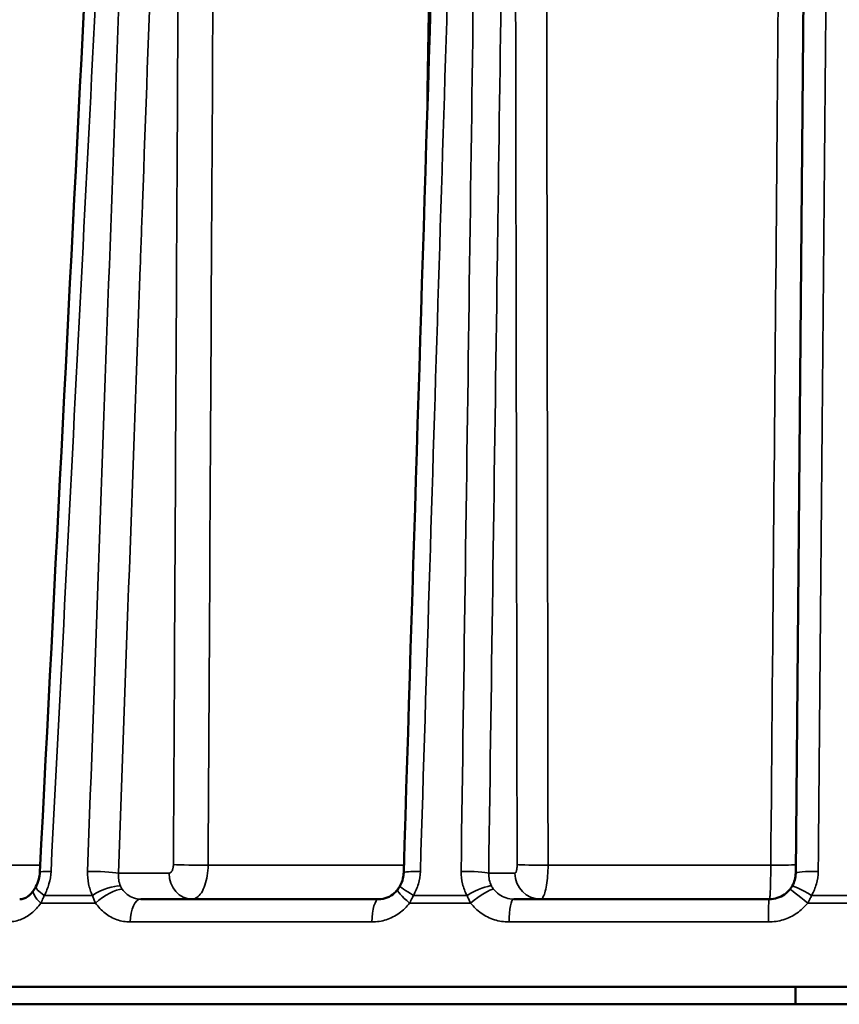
# Model space of a CAD drawing. Header units: millimetres. Extents: x 40 to 2195, y 40 to 1687.
# Tile 58 of 185: x 877 to 924, y 763 to 819. Entities that reach past the tile are written whole.
import ezdxf

# ---------------------------------------------------------------- set-up
doc = ezdxf.new("R2010")
doc.units = ezdxf.units.MM
doc.header["$LTSCALE"] = 8
doc.layers.add('Visible (ISO)', color=7, linetype='Continuous', lineweight=50)
doc.layers.add('Visible Narrow (ISO)', color=7, linetype='Continuous', lineweight=35)

msp = doc.modelspace()

# ---------------------------------------------------------------- linework, layer by layer
at = {"layer": 'Visible (ISO)'}
for p, q in [((921.469, 770.205), (922.364, 872.665)), ((897.689, 768.718), (884.105, 768.718)), ((897.689, 768.718), (897.69, 768.718)), ((919.969, 768.718), (905.392, 768.718)), ((1011.956, 763.718), (835.956, 763.718)), ((921.456, 763.718), (921.456, 762.718)), ((835.956, 762.718), (1011.956, 762.718))]:
    msp.add_line(p, q, dxfattribs=at)
for centre, major_axis, ratio, start_param, end_param in [((879.649, 770.193), (-1.298, 0.066), 0.070678, 6.283185, 6.283222), ((900.407, 770.193), (-1.299, 0.04), 0.081429, 0, 0.000051), ((879.269, 768.821), (-1.145, 0.615), 0.191331, 6.283181, 6.283269), ((900.017, 768.821), (-1.127, 0.648), 0.064694, 0.000004, 0.000065)]:
    msp.add_ellipse(centre, major_axis=major_axis, ratio=ratio, start_param=start_param, end_param=end_param, dxfattribs=at)
for points in [[(878.351, 770.259), (880.094, 804.413), (881.838, 838.567), (883.582, 872.72)], [(899.107, 770.234), (900.164, 804.387), (901.221, 838.541), (902.278, 872.694)], [(877.995, 769.22), (878.039, 769.286), (878.082, 769.358), (878.123, 769.433)], [(898.765, 769.278), (898.809, 769.337), (898.851, 769.402), (898.89, 769.469)]]:
    msp.add_open_spline(points, degree=3, dxfattribs=at)
for points, knots in [([(878.124, 769.436), (878.193, 769.565), (878.25, 769.709), (878.323, 769.989), (878.344, 770.125), (878.351, 770.259)], [0, 0, 0, 0, 0.04628196, 0.04628196, 0.08690173, 0.08690173, 0.08690173, 0.08690173]), ([(898.89, 769.47), (898.968, 769.605), (899.028, 769.755), (899.09, 770.015), (899.104, 770.125), (899.107, 770.233)], [0, 0, 0, 0, 0.04718988, 0.04718988, 0.08013601, 0.08013601, 0.08013601, 0.08013601]), ([(921.27, 769.47), (921.334, 769.581), (921.433, 769.82), (921.468, 770.076), (921.469, 770.205)], [0.0000067, 0.0000067, 0.0000067, 0.0000067, 0.5, 1, 1, 1, 1]), ([(921.154, 769.298), (921.176, 769.325), (921.196, 769.354), (921.215, 769.382), (921.235, 769.411), (921.253, 769.44), (921.27, 769.47)], [0, 0, 0, 0, 0.5, 0.5, 0.5, 1, 1, 1, 1]), ([(877.2, 768.718), (877.275, 768.718), (877.353, 768.73), (877.507, 768.782), (877.583, 768.819), (877.716, 768.91), (877.773, 768.958), (877.887, 769.073), (877.944, 769.142), (877.995, 769.22)], [0, 0, 0, 0, 0.0477196, 0.0477196, 0.089713, 0.089713, 0.121267, 0.121267, 0.1541743, 0.1541743, 0.1541743, 0.1541743]), ([(897.69, 768.718), (897.849, 768.718), (898.012, 768.749), (898.313, 768.87), (898.456, 768.959), (898.647, 769.135), (898.709, 769.203), (898.765, 769.278)], [0, 0, 0, 0, 0.0569814, 0.0569814, 0.1117678, 0.1117678, 0.1410767, 0.1410767, 0.1410767, 0.1410767]), ([(919.969, 768.718), (920.122, 768.718), (920.427, 768.765), (920.84, 768.968), (921.062, 769.179), (921.154, 769.298)], [0, 0, 0, 0, 0.3333333, 0.6666667, 0.9999978, 0.9999978, 0.9999978, 0.9999978])]:
    msp.add_open_spline(points, degree=3, knots=knots, dxfattribs=at)
at = {"layer": 'Visible Narrow (ISO)'}
for p, q in [((878.372, 770.665), (871.014, 770.665)), ((899.121, 770.665), (887.951, 770.665)), ((920.048, 770.665), (907.342, 770.665)), ((882.831, 770.205), (885.721, 770.205)), ((903.956, 770.205), (905.452, 770.205)), ((881.086, 769.891), (881.086, 769.891)), ((881.344, 768.934), (878.602, 768.934)), ((899.512, 769.024), (899.512, 769.024)), ((902.718, 768.934), (899.66, 768.934)), ((925.54, 768.934), (922.373, 768.934)), ((878.405, 768.5), (881.526, 768.5)), ((899.445, 768.5), (902.926, 768.5)), ((922.154, 768.5), (925.758, 768.5)), ((897.296, 767.418), (883.508, 767.418)), ((919.91, 767.418), (905.113, 767.418))]:
    msp.add_line(p, q, dxfattribs=at)
for centre, major_axis, ratio, start_param, end_param in [((887.267, 770.705), (-1.5, 0.008), 0.026684, 0.523782, 2.044798), ((907.026, 770.705), (-1.5, -0.003), 0.027155, 0.261888, 1.782903), ((919.974, 770.705), (1.5, -0.013), 0.025775, 4.762169, 6.283165), ((879.649, 770.193), (-1.298, 0.066), 0.070678, 5.251832, 6.283185), ((881.705, 770.193), (-1.299, 0.047), 0.079372, 3.666998, 5.223399), ((887.02, 770.218), (0, -1.5), 0.866025, 4.721136, 6.283187), ((900.407, 770.193), (-1.299, 0.04), 0.081429, 4.989489, 6.283185), ((902.7, 770.193), (1.3, -0.018), 0.08593, 0.262784, 1.819185), ((906.901, 770.218), (0, -1.5), 0.965926, 4.721137, 6.283189), ((922.769, 770.193), (-1.3, 0.011), 0.086631, 4.726807, 6.283185), ((879.269, 768.821), (-1.145, 0.615), 0.191331, 0.000084, 1.054783), ((881.971, 768.821), (-1.181, -0.543), 0.306271, 3.614279, 5.126241), ((900.017, 768.821), (-1.127, 0.648), 0.064694, 0.000065, 1.285406), ((903.031, 768.821), (1.146, 0.614), 0.192897, 0.230683, 1.742645), ((922.396, 768.821), (-1.127, 0.648), 0.066352, 4.77103, 6.283174), ((879.078, 768.5), (-1.083, 0.719), 0.317505, 6.283164, 7.408251), ((882.153, 768.5), (-1.075, -0.731), 0.295753, 3.567795, 5.122417), ((899.807, 768.5), (-1.042, 0.777), 0.170853, 6.283167, 7.628817), ((903.236, 768.5), (1.038, 0.783), 0.146591, 0.208159, 1.762781), ((922.181, 768.5), (-1.027, 0.797), 0.012557, 0.000002, 1.554627), ((884.105, 767.418), (0, 1.3), 0.459646, 0, 1.570796), ((897.689, 767.418), (0, 1.3), 0.302965, 0, 1.570784), ((905.392, 767.418), (0, 1.3), 0.214126, 0, 1.570796), ((919.969, 767.418), (0, 1.3), 0.045987, 0.000001, 1.570785)]:
    msp.add_ellipse(centre, major_axis=major_axis, ratio=ratio, start_param=start_param, end_param=end_param, dxfattribs=at)
for points, knots in [([(887.951, 770.665), (888.043, 787.568), (888.135, 804.264), (888.223, 820.318), (888.311, 836.371), (888.395, 851.78), (888.484, 867.861), (888.572, 883.942), (888.665, 900.694), (888.758, 917.678)], [0, 0, 0, 0, 0.333333, 0.333333, 0.333333, 0.666667, 0.666667, 0.666667, 1, 1, 1, 1]), ([(901.993, 917.678), (901.821, 906.142), (901.646, 894.478), (901.471, 882.793), (901.296, 871.108), (901.12, 859.401), (900.94, 847.354), (900.771, 836.101), (900.598, 824.551), (900.42, 812.664)], [0, 0, 0, 0, 0.25, 0.25, 0.25, 0.5, 0.5, 0.5, 0.7335309, 0.7335309, 0.7335309, 0.7335309]), ([(907.342, 770.665), (907.315, 787.568), (907.288, 804.264), (907.262, 820.318), (907.236, 836.371), (907.211, 851.78), (907.186, 867.861), (907.16, 883.942), (907.134, 900.694), (907.107, 917.678)], [0, 0, 0, 0, 0.333333, 0.333333, 0.333333, 0.666667, 0.666667, 0.666667, 1, 1, 1, 1]), ([(921.31, 917.678), (921.211, 906.136), (921.111, 894.468), (921.01, 882.784), (920.91, 871.1), (920.81, 859.4), (920.706, 847.355), (920.603, 835.31), (920.497, 822.921), (920.387, 810.144), (920.277, 797.367), (920.164, 784.203), (920.048, 770.665)], [0, 0, 0, 0, 0.25, 0.25, 0.25, 0.5, 0.5, 0.5, 0.75, 0.75, 0.75, 1, 1, 1, 1]), ([(878.986, 770.306), (879.58, 781.914), (880.17, 793.448), (880.756, 804.906), (881.342, 816.364), (881.924, 827.746), (882.503, 839.056), (883.082, 850.366), (883.657, 861.603), (884.229, 872.767)], [0, 0, 0, 0, 0.333333, 0.333333, 0.333333, 0.666667, 0.666667, 0.666667, 1, 1, 1, 1]), ([(884.745, 872.767), (884.344, 861.603), (883.942, 850.366), (883.536, 839.056), (883.131, 827.746), (882.723, 816.364), (882.313, 804.906), (881.902, 793.448), (881.489, 781.914), (881.073, 770.306)], [0, 0, 0, 0, 0.3333333, 0.3333333, 0.3333333, 0.6666667, 0.6666667, 0.6666667, 1, 1, 1, 1]), ([(886.514, 872.665), (886.205, 864.075), (885.894, 855.441), (885.582, 846.765), (885.489, 844.165), (885.395, 841.562), (885.302, 838.954), (884.938, 828.838), (884.572, 818.663), (884.204, 808.428), (884.161, 807.221), (884.118, 806.013), (884.074, 804.805), (883.662, 793.347), (883.248, 781.813), (882.831, 770.205)], [0, 0, 0, 0, 0.256489, 0.256489, 0.256489, 0.333333, 0.333333, 0.333333, 0.631507, 0.631507, 0.631507, 0.666667, 0.666667, 0.666667, 1, 1, 1, 1]), ([(885.968, 770.691), (886.031, 782.576), (886.094, 794.27), (886.154, 805.628), (886.215, 816.987), (886.274, 828.011), (886.334, 839.135), (886.393, 850.259), (886.454, 861.485), (886.514, 872.665)], [0, 0, 0, 0, 0.333333, 0.333333, 0.333333, 0.666667, 0.666667, 0.666667, 1, 1, 1, 1]), ([(900.055, 770.306), (900.415, 781.914), (900.773, 793.448), (901.129, 804.906), (901.485, 816.364), (901.838, 827.746), (902.19, 839.056), (902.541, 850.366), (902.891, 861.603), (903.238, 872.767)], [0, 0, 0, 0, 0.333333, 0.333333, 0.333333, 0.666667, 0.666667, 0.666667, 1, 1, 1, 1]), ([(903.813, 872.767), (903.657, 861.603), (903.5, 850.366), (903.342, 839.056), (903.184, 827.746), (903.025, 816.364), (902.865, 804.906), (902.705, 793.448), (902.544, 781.914), (902.382, 770.306)], [0, 0, 0, 0, 0.3333333, 0.3333333, 0.3333333, 0.6666667, 0.6666667, 0.6666667, 1, 1, 1, 1]), ([(905.399, 872.665), (905.278, 864.075), (905.156, 855.441), (905.034, 846.765), (904.997, 844.165), (904.961, 841.562), (904.924, 838.954), (904.781, 828.838), (904.638, 818.663), (904.494, 808.428), (904.477, 807.221), (904.46, 806.013), (904.443, 804.805), (904.282, 793.347), (904.119, 781.813), (903.956, 770.205)], [0, 0, 0, 0, 0.256489, 0.256489, 0.256489, 0.333333, 0.333333, 0.333333, 0.631507, 0.631507, 0.631507, 0.666667, 0.666667, 0.666667, 1, 1, 1, 1]), ([(905.577, 770.691), (905.556, 782.576), (905.536, 794.27), (905.516, 805.628), (905.496, 816.987), (905.477, 828.011), (905.457, 839.135), (905.438, 850.259), (905.419, 861.485), (905.399, 872.665)], [0, 0, 0, 0, 0.333333, 0.333333, 0.333333, 0.666667, 0.666667, 0.666667, 1, 1, 1, 1]), ([(922.752, 770.306), (922.854, 781.914), (922.956, 793.448), (923.058, 804.906), (923.159, 816.364), (923.26, 827.746), (923.36, 839.056), (923.46, 850.366), (923.56, 861.603), (923.659, 872.767)], [0, 0, 0, 0, 0.333333, 0.333333, 0.333333, 0.666667, 0.666667, 0.666667, 1, 1, 1, 1]), ([(885.721, 770.205), (885.729, 770.205), (885.736, 770.205), (885.744, 770.206), (885.762, 770.21), (885.78, 770.217), (885.797, 770.228), (885.807, 770.234), (885.816, 770.241), (885.825, 770.25), (885.839, 770.263), (885.853, 770.279), (885.866, 770.297), (885.876, 770.311), (885.885, 770.327), (885.894, 770.345), (885.904, 770.363), (885.912, 770.383), (885.92, 770.405), (885.929, 770.429), (885.937, 770.454), (885.943, 770.481), (885.948, 770.5), (885.952, 770.52), (885.955, 770.54), (885.961, 770.574), (885.964, 770.607), (885.966, 770.642), (885.967, 770.659), (885.968, 770.675), (885.968, 770.691)], [0.0000004, 0.0000004, 0.0000004, 0.0000004, 0.0569537, 0.0569537, 0.0569537, 0.2, 0.2, 0.2, 0.2779154, 0.2779154, 0.2779154, 0.4, 0.4, 0.4, 0.4970392, 0.4970392, 0.4970392, 0.6, 0.6, 0.6, 0.7160805, 0.7160805, 0.7160805, 0.8, 0.8, 0.8, 0.9372032, 0.9372032, 0.9372032, 1, 1, 1, 1]), ([(905.452, 770.205), (905.456, 770.205), (905.46, 770.205), (905.463, 770.206), (905.473, 770.21), (905.482, 770.217), (905.491, 770.228), (905.496, 770.234), (905.501, 770.241), (905.505, 770.25), (905.513, 770.263), (905.52, 770.279), (905.526, 770.297), (905.531, 770.311), (905.536, 770.327), (905.541, 770.345), (905.545, 770.363), (905.55, 770.383), (905.554, 770.405), (905.558, 770.429), (905.562, 770.454), (905.565, 770.481), (905.568, 770.5), (905.57, 770.52), (905.571, 770.54), (905.574, 770.574), (905.576, 770.607), (905.577, 770.642), (905.577, 770.659), (905.577, 770.675), (905.577, 770.691)], [0.0000004, 0.0000004, 0.0000004, 0.0000004, 0.0569537, 0.0569537, 0.0569537, 0.2, 0.2, 0.2, 0.2779154, 0.2779154, 0.2779154, 0.4, 0.4, 0.4, 0.4970392, 0.4970392, 0.4970392, 0.6, 0.6, 0.6, 0.7160805, 0.7160805, 0.7160805, 0.8, 0.8, 0.8, 0.9372032, 0.9372032, 0.9372032, 1, 1, 1, 1]), ([(920.048, 770.665), (920.047, 770.46), (920.044, 770.05), (920.032, 769.498), (920.014, 769.061), (919.993, 768.782), (919.977, 768.718), (919.969, 768.718)], [0, 0, 0, 0, 0.2, 0.4, 0.6, 0.8, 1, 1, 1, 1]), ([(878.602, 768.934), (878.716, 769.144), (878.893, 769.583), (878.974, 770.059), (878.986, 770.306)], [0.0000041, 0.0000041, 0.0000041, 0.0000041, 0.5, 1, 1, 1, 1]), ([(881.073, 770.306), (881.064, 770.058), (881.105, 769.581), (881.246, 769.143), (881.344, 768.934)], [0, 0, 0, 0, 0.5, 0.9999813, 0.9999813, 0.9999813, 0.9999813]), ([(882.831, 770.205), (882.822, 770.076), (882.832, 769.819), (882.9, 769.581), (882.947, 769.47)], [0.0000003, 0.0000003, 0.0000003, 0.0000003, 0.5, 1, 1, 1, 1]), ([(899.66, 768.934), (899.782, 769.144), (899.969, 769.583), (900.047, 770.059), (900.055, 770.306)], [0.0000041, 0.0000041, 0.0000041, 0.0000041, 0.5, 1, 1, 1, 1]), ([(902.382, 770.306), (902.378, 770.058), (902.436, 769.581), (902.605, 769.143), (902.718, 768.934)], [0, 0, 0, 0, 0.5, 0.9999868, 0.9999868, 0.9999868, 0.9999868]), ([(903.956, 770.205), (903.951, 770.076), (903.975, 769.819), (904.062, 769.581), (904.119, 769.47)], [0.0000003, 0.0000003, 0.0000003, 0.0000003, 0.5, 1, 1, 1, 1]), ([(882.947, 769.47), (882.96, 769.44), (882.974, 769.411), (882.99, 769.383), (883, 769.364), (883.011, 769.345), (883.023, 769.327), (883.029, 769.317), (883.036, 769.307), (883.042, 769.298)], [0.0000426, 0.0000426, 0.0000426, 0.0000426, 0.5, 0.5, 0.5, 0.8260905, 0.8260905, 0.8260905, 0.9999995, 0.9999995, 0.9999995, 0.9999995]), ([(904.119, 769.47), (904.135, 769.44), (904.151, 769.411), (904.169, 769.383), (904.181, 769.364), (904.194, 769.345), (904.207, 769.327), (904.214, 769.317), (904.221, 769.307), (904.228, 769.298)], [0.0000426, 0.0000426, 0.0000426, 0.0000426, 0.5, 0.5, 0.5, 0.8260905, 0.8260905, 0.8260905, 0.9999995, 0.9999995, 0.9999995, 0.9999995]), ([(878.405, 768.5), (878.417, 768.525), (878.429, 768.549), (878.441, 768.573), (878.463, 768.62), (878.485, 768.666), (878.506, 768.714), (878.539, 768.786), (878.571, 768.859), (878.602, 768.934)], [0.0000021, 0.0000021, 0.0000021, 0.0000021, 0.173439, 0.173439, 0.173439, 0.5, 0.5, 0.5, 1, 1, 1, 1]), ([(881.344, 768.934), (881.369, 768.86), (881.397, 768.786), (881.427, 768.714), (881.457, 768.642), (881.49, 768.571), (881.526, 768.5)], [0, 0, 0, 0, 0.5, 0.5, 0.5, 1, 1, 1, 1]), ([(899.445, 768.5), (899.458, 768.525), (899.471, 768.549), (899.485, 768.574), (899.509, 768.62), (899.533, 768.666), (899.557, 768.714), (899.593, 768.786), (899.627, 768.859), (899.66, 768.934)], [0.0000021, 0.0000021, 0.0000021, 0.0000021, 0.1734717, 0.1734717, 0.1734717, 0.5, 0.5, 0.5, 1, 1, 1, 1]), ([(902.718, 768.934), (902.748, 768.86), (902.78, 768.786), (902.814, 768.714), (902.849, 768.642), (902.886, 768.571), (902.926, 768.5)], [0, 0, 0, 0, 0.5, 0.5, 0.5, 1, 1, 1, 1]), ([(922.154, 768.5), (922.169, 768.525), (922.182, 768.549), (922.196, 768.573), (922.222, 768.62), (922.246, 768.666), (922.27, 768.714), (922.307, 768.786), (922.341, 768.859), (922.373, 768.934)], [0.0000021, 0.0000021, 0.0000021, 0.0000021, 0.173427, 0.173427, 0.173427, 0.5, 0.5, 0.5, 1, 1, 1, 1]), ([(881.526, 768.5), (881.684, 768.272), (882.045, 767.888), (882.741, 767.505), (883.242, 767.418), (883.508, 767.418)], [0.0000001, 0.0000001, 0.0000001, 0.0000001, 0.3333333, 0.6666667, 1, 1, 1, 1]), ([(902.926, 768.5), (903.101, 768.272), (903.5, 767.888), (904.269, 767.505), (904.821, 767.418), (905.113, 767.418)], [0.0000001, 0.0000001, 0.0000001, 0.0000001, 0.3333333, 0.6666667, 1, 1, 1, 1])]:
    msp.add_open_spline(points, degree=3, knots=knots, dxfattribs=at)
for points in [[(887.02, 768.718), (887.117, 768.718), (887.309, 768.782), (887.57, 769.061), (887.779, 769.498), (887.915, 770.049), (887.949, 770.459), (887.951, 770.665)], [(906.901, 768.718), (906.947, 768.718), (907.038, 768.782), (907.162, 769.061), (907.261, 769.498), (907.325, 770.049), (907.341, 770.459), (907.342, 770.665)], [(922.373, 768.934), (922.496, 769.144), (922.68, 769.583), (922.75, 770.059), (922.752, 770.306)], [(883.042, 769.298), (883.124, 769.179), (883.321, 768.968), (883.69, 768.765), (883.966, 768.718), (884.105, 768.718)], [(904.228, 769.298), (904.318, 769.179), (904.535, 768.968), (904.939, 768.765), (905.24, 768.718), (905.392, 768.718)], [(876.498, 767.418), (876.75, 767.418), (877.227, 767.505), (877.9, 767.888), (878.251, 768.272), (878.405, 768.5)], [(897.296, 767.418), (897.58, 767.418), (898.119, 767.505), (898.877, 767.888), (899.271, 768.272), (899.445, 768.5)], [(919.91, 767.418), (920.208, 767.418), (920.772, 767.505), (921.564, 767.888), (921.974, 768.272), (922.154, 768.5)]]:
    msp.add_open_spline(points, degree=3, dxfattribs=at)

doc.saveas('drawing.dxf')
